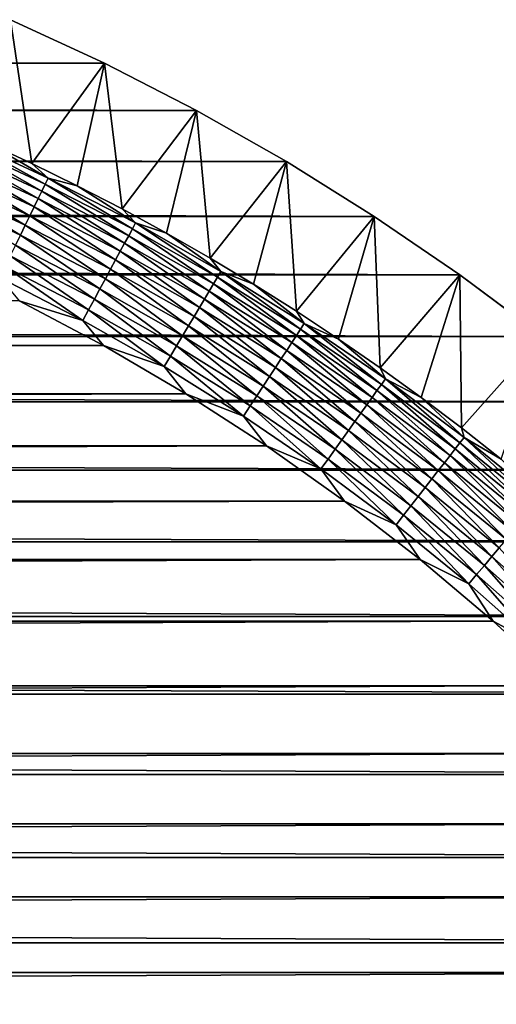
# Model space of a CAD drawing. Extents: x -260 to 260, y -882 to 882.
# Tile 233 of 234: x 219 to 232, y 849 to 876. Entities that reach past the tile are written whole.
import ezdxf

# ---------------------------------------------------------------- set-up
doc = ezdxf.new("R2010")
doc.units = 0
doc.header["$LTSCALE"] = 21.359881
for name, color, linetype in [('1', 7, 'CONTINUOUS'), ('2', 7, 'CONTINUOUS'), ('44', 7, 'CONTINUOUS'), ('55', 7, 'CONTINUOUS')]:
    doc.layers.add(name, color=color, linetype=linetype)

msp = doc.modelspace()

# ---------------------------------------------------------------- linework, layer by layer
at = {"layer": '1', "color": 7, "linetype": 'CONTINUOUS'}
for points in [[(219.149, 868.33), (-221.493, 867.085), (221.493, 867.085), (219.149, 868.33)], [(-221.493, 867.085), (-223.782, 865.742), (221.493, 867.085), (-221.493, 867.085)], [(221.493, 867.085), (-223.782, 865.742), (223.782, 865.742), (221.493, 867.085)], [(-223.782, 865.742), (-226.012, 864.302), (223.782, 865.742), (-223.782, 865.742)], [(223.782, 865.742), (-226.012, 864.302), (226.012, 864.302), (223.782, 865.742)], [(-226.012, 864.302), (-228.179, 862.77), (226.012, 864.302), (-226.012, 864.302)], [(226.012, 864.302), (-228.179, 862.77), (228.179, 862.77), (226.012, 864.302)], [(-228.179, 862.77), (-230.279, 861.146), (228.179, 862.77), (-228.179, 862.77)], [(228.179, 862.77), (-230.279, 861.146), (230.279, 861.146), (228.179, 862.77)], [(-230.279, 861.146), (-232.309, 859.436), (230.279, 861.146), (-230.279, 861.146)], [(230.279, 861.146), (-232.309, 859.436), (232.309, 859.436), (230.279, 861.146)], [(-232.309, 859.436), (-234.263, 857.64), (232.309, 859.436), (-232.309, 859.436)], [(232.309, 859.436), (-234.263, 857.64), (234.263, 857.64), (232.309, 859.436)], [(-234.263, 857.64), (-236.14, 855.763), (234.263, 857.64), (-234.263, 857.64)], [(234.263, 857.64), (-236.14, 855.763), (236.14, 855.763), (234.263, 857.64)], [(-236.14, 855.763), (-237.936, 853.809), (236.14, 855.763), (-236.14, 855.763)], [(236.14, 855.763), (-237.936, 853.809), (237.936, 853.809), (236.14, 855.763)], [(-237.936, 853.809), (-239.646, 851.779), (237.936, 853.809), (-237.936, 853.809)], [(237.936, 853.809), (-239.646, 851.779), (239.646, 851.779), (237.936, 853.809)], [(-239.646, 851.779), (-241.27, 849.679), (239.646, 851.779), (-239.646, 851.779)], [(239.646, 851.779), (-241.27, 849.679), (241.27, 849.679), (239.646, 851.779)], [(-241.27, 849.679), (-242.802, 847.512), (241.27, 849.679), (-241.27, 849.679)], [(241.27, 849.679), (-242.802, 847.512), (242.802, 847.512), (241.27, 849.679)]]:
    msp.add_3dface(points, dxfattribs=at)
at = {"layer": '2', "color": 7, "linetype": 'CONTINUOUS'}
for points in [[(-218.913, 876.135, -9), (221.519, 874.927, -9), (-221.518, 874.927, -9), (-218.913, 876.135, -9)], [(218.913, 876.135, -9), (221.519, 874.927, -9), (-218.913, 876.135, -9), (218.913, 876.135, -9)], [(-221.518, 874.927, -9), (224.072, 873.612, -9), (-224.072, 873.612, -9), (-221.518, 874.927, -9)], [(221.519, 874.927, -9), (224.072, 873.612, -9), (-221.518, 874.927, -9), (221.519, 874.927, -9)], [(-224.072, 873.612, -9), (226.569, 872.193, -9), (-226.569, 872.193, -9), (-224.072, 873.612, -9)], [(224.072, 873.612, -9), (226.569, 872.193, -9), (-224.072, 873.612, -9), (224.072, 873.612, -9)], [(-226.569, 872.193, -9), (229.006, 870.672, -9), (-229.006, 870.672, -9), (-226.569, 872.193, -9)], [(226.569, 872.193, -9), (229.006, 870.672, -9), (-226.569, 872.193, -9), (226.569, 872.193, -9)], [(-229.006, 870.672, -9), (231.377, 869.052, -9), (-231.377, 869.052, -9), (-229.006, 870.672, -9)], [(229.006, 870.672, -9), (231.377, 869.052, -9), (-229.006, 870.672, -9), (229.006, 870.672, -9)], [(-231.377, 869.052, -9), (233.68, 867.335, -9), (-233.68, 867.335, -9), (-231.377, 869.052, -9)], [(231.377, 869.052, -9), (233.68, 867.335, -9), (-231.377, 869.052, -9), (231.377, 869.052, -9)], [(-233.68, 867.335, -9), (235.91, 865.525, -9), (-235.91, 865.525, -9), (-233.68, 867.335, -9)], [(233.68, 867.335, -9), (235.91, 865.525, -9), (-233.68, 867.335, -9), (233.68, 867.335, -9)], [(-235.91, 865.525, -9), (238.062, 863.623, -9), (-238.062, 863.623, -9), (-235.91, 865.525, -9)], [(235.91, 865.525, -9), (238.062, 863.623, -9), (-235.91, 865.525, -9), (235.91, 865.525, -9)], [(-238.062, 863.623, -9), (240.135, 861.635, -9), (-240.135, 861.635, -9), (-238.062, 863.623, -9)], [(238.062, 863.623, -9), (240.135, 861.635, -9), (-238.062, 863.623, -9), (238.062, 863.623, -9)], [(-240.135, 861.635, -9), (242.123, 859.562, -9), (-242.123, 859.562, -9), (-240.135, 861.635, -9)], [(240.135, 861.635, -9), (242.123, 859.562, -9), (-240.135, 861.635, -9), (240.135, 861.635, -9)], [(-242.123, 859.562, -9), (244.025, 857.41, -9), (-244.025, 857.41, -9), (-242.123, 859.562, -9)], [(242.123, 859.562, -9), (244.025, 857.41, -9), (-242.123, 859.562, -9), (242.123, 859.562, -9)], [(-244.025, 857.41, -9), (245.835, 855.18, -9), (-245.835, 855.18, -9), (-244.025, 857.41, -9)], [(244.025, 857.41, -9), (245.835, 855.18, -9), (-244.025, 857.41, -9), (244.025, 857.41, -9)], [(-245.835, 855.18, -9), (247.552, 852.877, -9), (-247.552, 852.877, -9), (-245.835, 855.18, -9)], [(245.835, 855.18, -9), (247.552, 852.877, -9), (-245.835, 855.18, -9), (245.835, 855.18, -9)], [(-247.552, 852.877, -9), (249.172, 850.506, -9), (-249.172, 850.506, -9), (-247.552, 852.877, -9)], [(247.552, 852.877, -9), (249.172, 850.506, -9), (-247.552, 852.877, -9), (247.552, 852.877, -9)], [(-249.172, 850.506, -9), (250.693, 848.069, -9), (-250.693, 848.069, -9), (-249.172, 850.506, -9)], [(249.172, 850.506, -9), (250.693, 848.069, -9), (-249.172, 850.506, -9), (249.172, 850.506, -9)]]:
    msp.add_3dface(points, dxfattribs=at)
at = {"layer": '44', "color": 7, "linetype": 'CONTINUOUS'}
for points in [[(219.501, 872.145, -2.215), (218.913, 876.135, -9), (218.229, 872.736, -2.215), (219.501, 872.145, -2.215)], [(221.519, 874.927, -9), (218.913, 876.135, -9), (219.501, 872.145, -2.215), (221.519, 874.927, -9)], [(220.76, 871.526, -2.215), (221.519, 874.927, -9), (219.501, 872.145, -2.215), (220.76, 871.526, -2.215)], [(222.007, 870.881, -2.215), (221.519, 874.927, -9), (220.76, 871.526, -2.215), (222.007, 870.881, -2.215)], [(224.072, 873.612, -9), (221.519, 874.927, -9), (222.007, 870.881, -2.215), (224.072, 873.612, -9)], [(223.239, 870.21, -2.215), (224.072, 873.612, -9), (222.007, 870.881, -2.215), (223.239, 870.21, -2.215)], [(224.456, 869.513, -2.215), (224.072, 873.612, -9), (223.239, 870.21, -2.215), (224.456, 869.513, -2.215)], [(226.569, 872.193, -9), (224.072, 873.612, -9), (224.456, 869.513, -2.215), (226.569, 872.193, -9)], [(225.659, 868.79, -2.215), (226.569, 872.193, -9), (224.456, 869.513, -2.215), (225.659, 868.79, -2.215)], [(226.846, 868.042, -2.215), (226.569, 872.193, -9), (225.659, 868.79, -2.215), (226.846, 868.042, -2.215)], [(229.006, 870.672, -9), (226.569, 872.193, -9), (226.846, 868.042, -2.215), (229.006, 870.672, -9)], [(228.017, 867.268, -2.215), (229.006, 870.672, -9), (226.846, 868.042, -2.215), (228.017, 867.268, -2.215)], [(229.171, 866.47, -2.215), (229.006, 870.672, -9), (228.017, 867.268, -2.215), (229.171, 866.47, -2.215)], [(231.377, 869.052, -9), (229.006, 870.672, -9), (229.171, 866.47, -2.215), (231.377, 869.052, -9)], [(230.308, 865.648, -2.215), (231.377, 869.052, -9), (229.171, 866.47, -2.215), (230.308, 865.648, -2.215)], [(231.427, 864.801, -2.215), (231.377, 869.052, -9), (230.308, 865.648, -2.215), (231.427, 864.801, -2.215)], [(233.68, 867.335, -9), (231.377, 869.052, -9), (231.427, 864.801, -2.215), (233.68, 867.335, -9)], [(232.528, 863.932, -2.215), (233.68, 867.335, -9), (231.427, 864.801, -2.215), (232.528, 863.932, -2.215)]]:
    msp.add_3dface(points, dxfattribs=at)
at = {"layer": '55', "color": 7, "linetype": 'CONTINUOUS'}
for points in [[(217.326, 872.516, -1.367), (219.783, 871.377, -1.367), (217.411, 872.712, -1.633), (217.326, 872.516, -1.367)], [(217.411, 872.712, -1.633), (219.877, 871.569, -1.633), (217.488, 872.886, -1.917), (217.411, 872.712, -1.633)], [(217.411, 872.712, -1.633), (219.783, 871.377, -1.367), (219.877, 871.569, -1.633), (217.411, 872.712, -1.633)], [(218.229, 872.736, -2.215), (217.488, 872.886, -1.917), (219.96, 871.739, -1.917), (218.229, 872.736, -2.215)], [(217.488, 872.886, -1.917), (219.877, 871.569, -1.633), (219.96, 871.739, -1.917), (217.488, 872.886, -1.917)], [(219.501, 872.145, -2.215), (218.229, 872.736, -2.215), (219.96, 871.739, -1.917), (219.501, 872.145, -2.215)], [(217.231, 872.301, -1.12), (219.68, 871.166, -1.12), (217.326, 872.516, -1.367), (217.231, 872.301, -1.12)], [(217.326, 872.516, -1.367), (219.68, 871.166, -1.12), (219.783, 871.377, -1.367), (217.326, 872.516, -1.367)], [(217.128, 872.067, -0.894), (219.568, 870.936, -0.894), (217.231, 872.301, -1.12), (217.128, 872.067, -0.894)], [(217.231, 872.301, -1.12), (219.568, 870.936, -0.894), (219.68, 871.166, -1.12), (217.231, 872.301, -1.12)], [(220.76, 871.526, -2.215), (219.501, 872.145, -2.215), (219.96, 871.739, -1.917), (220.76, 871.526, -2.215)], [(216.902, 871.55, -0.511), (219.32, 870.429, -0.511), (217.018, 871.816, -0.69), (216.902, 871.55, -0.511)], [(217.018, 871.816, -0.69), (219.447, 870.69, -0.69), (217.128, 872.067, -0.894), (217.018, 871.816, -0.69)], [(217.018, 871.816, -0.69), (219.32, 870.429, -0.511), (219.447, 870.69, -0.69), (217.018, 871.816, -0.69)], [(217.128, 872.067, -0.894), (219.447, 870.69, -0.69), (219.568, 870.936, -0.894), (217.128, 872.067, -0.894)], [(216.779, 871.271, -0.357), (219.186, 870.156, -0.357), (216.902, 871.55, -0.511), (216.779, 871.271, -0.357)], [(216.902, 871.55, -0.511), (219.186, 870.156, -0.357), (219.32, 870.429, -0.511), (216.902, 871.55, -0.511)], [(219.783, 871.377, -1.367), (222.192, 870.137, -1.367), (219.877, 871.569, -1.633), (219.783, 871.377, -1.367)], [(219.877, 871.569, -1.633), (222.293, 870.325, -1.633), (219.96, 871.739, -1.917), (219.877, 871.569, -1.633)], [(219.877, 871.569, -1.633), (222.192, 870.137, -1.367), (222.293, 870.325, -1.633), (219.877, 871.569, -1.633)], [(220.76, 871.526, -2.215), (219.96, 871.739, -1.917), (222.384, 870.492, -1.917), (220.76, 871.526, -2.215)], [(219.96, 871.739, -1.917), (222.293, 870.325, -1.633), (222.384, 870.492, -1.917), (219.96, 871.739, -1.917)], [(216.779, 871.271, -0.357), (219.047, 869.871, -0.229), (219.186, 870.156, -0.357), (216.779, 871.271, -0.357)], [(219.68, 871.166, -1.12), (222.08, 869.93, -1.12), (219.783, 871.377, -1.367), (219.68, 871.166, -1.12)], [(219.783, 871.377, -1.367), (222.08, 869.93, -1.12), (222.192, 870.137, -1.367), (219.783, 871.377, -1.367)], [(222.007, 870.881, -2.215), (220.76, 871.526, -2.215), (222.384, 870.492, -1.917), (222.007, 870.881, -2.215)], [(219.568, 870.936, -0.894), (221.958, 869.705, -0.894), (219.68, 871.166, -1.12), (219.568, 870.936, -0.894)], [(219.68, 871.166, -1.12), (221.958, 869.705, -0.894), (222.08, 869.93, -1.12), (219.68, 871.166, -1.12)], [(219.447, 870.69, -0.69), (221.828, 869.465, -0.69), (219.568, 870.936, -0.894), (219.447, 870.69, -0.69)], [(219.568, 870.936, -0.894), (221.828, 869.465, -0.69), (221.958, 869.705, -0.894), (219.568, 870.936, -0.894)], [(223.239, 870.21, -2.215), (222.007, 870.881, -2.215), (222.384, 870.492, -1.917), (223.239, 870.21, -2.215)], [(219.32, 870.429, -0.511), (221.69, 869.209, -0.511), (219.447, 870.69, -0.69), (219.32, 870.429, -0.511)], [(219.447, 870.69, -0.69), (221.69, 869.209, -0.511), (221.828, 869.465, -0.69), (219.447, 870.69, -0.69)], [(222.293, 870.325, -1.633), (224.656, 868.982, -1.633), (222.384, 870.492, -1.917), (222.293, 870.325, -1.633)], [(223.239, 870.21, -2.215), (222.384, 870.492, -1.917), (224.753, 869.146, -1.917), (223.239, 870.21, -2.215)], [(222.384, 870.492, -1.917), (224.656, 868.982, -1.633), (224.753, 869.146, -1.917), (222.384, 870.492, -1.917)], [(219.186, 870.156, -0.357), (221.545, 868.941, -0.357), (219.32, 870.429, -0.511), (219.186, 870.156, -0.357)], [(219.32, 870.429, -0.511), (221.545, 868.941, -0.357), (221.69, 869.209, -0.511), (219.32, 870.429, -0.511)], [(222.192, 870.137, -1.367), (224.547, 868.799, -1.367), (222.293, 870.325, -1.633), (222.192, 870.137, -1.367)], [(222.293, 870.325, -1.633), (224.547, 868.799, -1.367), (224.656, 868.982, -1.633), (222.293, 870.325, -1.633)], [(224.456, 869.513, -2.215), (223.239, 870.21, -2.215), (224.753, 869.146, -1.917), (224.456, 869.513, -2.215)], [(219.047, 869.871, -0.229), (221.394, 868.663, -0.229), (219.186, 870.156, -0.357), (219.047, 869.871, -0.229)], [(219.186, 870.156, -0.357), (221.394, 868.663, -0.229), (221.545, 868.941, -0.357), (219.186, 870.156, -0.357)], [(221.958, 869.705, -0.894), (224.296, 868.377, -0.894), (222.08, 869.93, -1.12), (221.958, 869.705, -0.894)], [(222.08, 869.93, -1.12), (224.426, 868.597, -1.12), (222.192, 870.137, -1.367), (222.08, 869.93, -1.12)], [(222.08, 869.93, -1.12), (224.296, 868.377, -0.894), (224.426, 868.597, -1.12), (222.08, 869.93, -1.12)], [(222.192, 870.137, -1.367), (224.426, 868.597, -1.12), (224.547, 868.799, -1.367), (222.192, 870.137, -1.367)], [(218.904, 869.578, -0.129), (221.239, 868.376, -0.129), (219.047, 869.871, -0.229), (218.904, 869.578, -0.129)], [(219.047, 869.871, -0.229), (221.239, 868.376, -0.129), (221.394, 868.663, -0.229), (219.047, 869.871, -0.229)], [(221.828, 869.465, -0.69), (224.155, 868.142, -0.69), (221.958, 869.705, -0.894), (221.828, 869.465, -0.69)], [(221.958, 869.705, -0.894), (224.155, 868.142, -0.69), (224.296, 868.377, -0.894), (221.958, 869.705, -0.894)], [(218.757, 869.278, -0.057), (221.08, 868.083, -0.057), (218.904, 869.578, -0.129), (218.757, 869.278, -0.057)], [(218.904, 869.578, -0.129), (221.08, 868.083, -0.057), (221.239, 868.376, -0.129), (218.904, 869.578, -0.129)], [(221.69, 869.209, -0.511), (224.007, 867.893, -0.511), (221.828, 869.465, -0.69), (221.69, 869.209, -0.511)], [(221.828, 869.465, -0.69), (224.007, 867.893, -0.511), (224.155, 868.142, -0.69), (221.828, 869.465, -0.69)], [(225.659, 868.79, -2.215), (224.456, 869.513, -2.215), (224.753, 869.146, -1.917), (225.659, 868.79, -2.215)], [(218.609, 868.974, -0.014), (220.919, 867.785, -0.014), (218.757, 869.278, -0.057), (218.609, 868.974, -0.014)], [(218.757, 869.278, -0.057), (220.919, 867.785, -0.014), (221.08, 868.083, -0.057), (218.757, 869.278, -0.057)], [(221.545, 868.941, -0.357), (223.851, 867.631, -0.357), (221.69, 869.209, -0.511), (221.545, 868.941, -0.357)], [(221.69, 869.209, -0.511), (223.851, 867.631, -0.357), (224.007, 867.893, -0.511), (221.69, 869.209, -0.511)], [(224.656, 868.982, -1.633), (226.962, 867.543, -1.633), (224.753, 869.146, -1.917), (224.656, 868.982, -1.633)], [(225.659, 868.79, -2.215), (224.753, 869.146, -1.917), (227.065, 867.702, -1.917), (225.659, 868.79, -2.215)], [(224.753, 869.146, -1.917), (226.962, 867.543, -1.633), (227.065, 867.702, -1.917), (224.753, 869.146, -1.917)], [(218.609, 868.974, -0.014), (219.149, 868.33), (220.919, 867.785, -0.014), (218.609, 868.974, -0.014)], [(221.394, 868.663, -0.229), (223.689, 867.359, -0.229), (221.545, 868.941, -0.357), (221.394, 868.663, -0.229)], [(221.545, 868.941, -0.357), (223.689, 867.359, -0.229), (223.851, 867.631, -0.357), (221.545, 868.941, -0.357)], [(224.547, 868.799, -1.367), (226.845, 867.365, -1.367), (224.656, 868.982, -1.633), (224.547, 868.799, -1.367)], [(224.656, 868.982, -1.633), (226.845, 867.365, -1.367), (226.962, 867.543, -1.633), (224.656, 868.982, -1.633)], [(221.239, 868.376, -0.129), (223.522, 867.079, -0.129), (221.394, 868.663, -0.229), (221.239, 868.376, -0.129)], [(221.394, 868.663, -0.229), (223.522, 867.079, -0.129), (223.689, 867.359, -0.229), (221.394, 868.663, -0.229)], [(224.296, 868.377, -0.894), (226.576, 866.954, -0.894), (224.426, 868.597, -1.12), (224.296, 868.377, -0.894)], [(224.426, 868.597, -1.12), (226.716, 867.168, -1.12), (224.547, 868.799, -1.367), (224.426, 868.597, -1.12)], [(224.426, 868.597, -1.12), (226.576, 866.954, -0.894), (226.716, 867.168, -1.12), (224.426, 868.597, -1.12)], [(224.547, 868.799, -1.367), (226.716, 867.168, -1.12), (226.845, 867.365, -1.367), (224.547, 868.799, -1.367)], [(226.846, 868.042, -2.215), (225.659, 868.79, -2.215), (227.065, 867.702, -1.917), (226.846, 868.042, -2.215)], [(219.149, 868.33), (221.493, 867.085), (220.919, 867.785, -0.014), (219.149, 868.33)], [(221.08, 868.083, -0.057), (223.351, 866.792, -0.057), (221.239, 868.376, -0.129), (221.08, 868.083, -0.057)], [(221.239, 868.376, -0.129), (223.351, 866.792, -0.057), (223.522, 867.079, -0.129), (221.239, 868.376, -0.129)], [(224.155, 868.142, -0.69), (226.426, 866.724, -0.69), (224.296, 868.377, -0.894), (224.155, 868.142, -0.69)], [(224.296, 868.377, -0.894), (226.426, 866.724, -0.69), (226.576, 866.954, -0.894), (224.296, 868.377, -0.894)], [(220.919, 867.785, -0.014), (223.178, 866.501, -0.014), (221.08, 868.083, -0.057), (220.919, 867.785, -0.014)], [(221.08, 868.083, -0.057), (223.178, 866.501, -0.014), (223.351, 866.792, -0.057), (221.08, 868.083, -0.057)], [(224.007, 867.893, -0.511), (226.268, 866.481, -0.511), (224.155, 868.142, -0.69), (224.007, 867.893, -0.511)], [(224.155, 868.142, -0.69), (226.268, 866.481, -0.511), (226.426, 866.724, -0.69), (224.155, 868.142, -0.69)], [(228.017, 867.268, -2.215), (226.846, 868.042, -2.215), (227.065, 867.702, -1.917), (228.017, 867.268, -2.215)], [(220.919, 867.785, -0.014), (221.493, 867.085), (223.178, 866.501, -0.014), (220.919, 867.785, -0.014)], [(223.851, 867.631, -0.357), (226.101, 866.226, -0.357), (224.007, 867.893, -0.511), (223.851, 867.631, -0.357)], [(224.007, 867.893, -0.511), (226.101, 866.226, -0.357), (226.268, 866.481, -0.511), (224.007, 867.893, -0.511)], [(223.689, 867.359, -0.229), (225.928, 865.961, -0.229), (223.851, 867.631, -0.357), (223.689, 867.359, -0.229)], [(223.851, 867.631, -0.357), (225.928, 865.961, -0.229), (226.101, 866.226, -0.357), (223.851, 867.631, -0.357)], [(226.845, 867.365, -1.367), (229.081, 865.836, -1.367), (226.962, 867.543, -1.633), (226.845, 867.365, -1.367)], [(226.962, 867.543, -1.633), (229.206, 866.01, -1.633), (227.065, 867.702, -1.917), (226.962, 867.543, -1.633)], [(226.962, 867.543, -1.633), (229.081, 865.836, -1.367), (229.206, 866.01, -1.633), (226.962, 867.543, -1.633)], [(228.017, 867.268, -2.215), (227.065, 867.702, -1.917), (229.316, 866.165, -1.917), (228.017, 867.268, -2.215)], [(227.065, 867.702, -1.917), (229.206, 866.01, -1.633), (229.316, 866.165, -1.917), (227.065, 867.702, -1.917)], [(223.522, 867.079, -0.129), (225.75, 865.688, -0.129), (223.689, 867.359, -0.229), (223.522, 867.079, -0.129)], [(223.689, 867.359, -0.229), (225.75, 865.688, -0.129), (225.928, 865.961, -0.229), (223.689, 867.359, -0.229)], [(226.576, 866.954, -0.894), (228.796, 865.437, -0.894), (226.716, 867.168, -1.12), (226.576, 866.954, -0.894)], [(226.716, 867.168, -1.12), (228.945, 865.645, -1.12), (226.845, 867.365, -1.367), (226.716, 867.168, -1.12)], [(226.716, 867.168, -1.12), (228.796, 865.437, -0.894), (228.945, 865.645, -1.12), (226.716, 867.168, -1.12)], [(226.845, 867.365, -1.367), (228.945, 865.645, -1.12), (229.081, 865.836, -1.367), (226.845, 867.365, -1.367)], [(229.171, 866.47, -2.215), (228.017, 867.268, -2.215), (229.316, 866.165, -1.917), (229.171, 866.47, -2.215)], [(221.493, 867.085), (223.782, 865.742), (223.178, 866.501, -0.014), (221.493, 867.085)], [(223.351, 866.792, -0.057), (225.567, 865.409, -0.057), (223.522, 867.079, -0.129), (223.351, 866.792, -0.057)], [(223.522, 867.079, -0.129), (225.567, 865.409, -0.057), (225.75, 865.688, -0.129), (223.522, 867.079, -0.129)], [(226.426, 866.724, -0.69), (228.637, 865.214, -0.69), (226.576, 866.954, -0.894), (226.426, 866.724, -0.69)], [(226.576, 866.954, -0.894), (228.637, 865.214, -0.69), (228.796, 865.437, -0.894), (226.576, 866.954, -0.894)], [(223.178, 866.501, -0.014), (225.382, 865.126, -0.014), (223.351, 866.792, -0.057), (223.178, 866.501, -0.014)], [(223.351, 866.792, -0.057), (225.382, 865.126, -0.014), (225.567, 865.409, -0.057), (223.351, 866.792, -0.057)], [(226.268, 866.481, -0.511), (228.468, 864.978, -0.511), (226.426, 866.724, -0.69), (226.268, 866.481, -0.511)], [(226.426, 866.724, -0.69), (228.468, 864.978, -0.511), (228.637, 865.214, -0.69), (226.426, 866.724, -0.69)], [(223.178, 866.501, -0.014), (223.782, 865.742), (225.382, 865.126, -0.014), (223.178, 866.501, -0.014)], [(226.101, 866.226, -0.357), (228.291, 864.73, -0.357), (226.268, 866.481, -0.511), (226.101, 866.226, -0.357)], [(226.268, 866.481, -0.511), (228.291, 864.73, -0.357), (228.468, 864.978, -0.511), (226.268, 866.481, -0.511)], [(230.308, 865.648, -2.215), (229.171, 866.47, -2.215), (229.316, 866.165, -1.917), (230.308, 865.648, -2.215)], [(225.928, 865.961, -0.229), (228.108, 864.472, -0.229), (226.101, 866.226, -0.357), (225.928, 865.961, -0.229)], [(226.101, 866.226, -0.357), (228.108, 864.472, -0.229), (228.291, 864.73, -0.357), (226.101, 866.226, -0.357)], [(229.206, 866.01, -1.633), (231.384, 864.386, -1.633), (229.316, 866.165, -1.917), (229.206, 866.01, -1.633)], [(230.308, 865.648, -2.215), (229.316, 866.165, -1.917), (231.501, 864.536, -1.917), (230.308, 865.648, -2.215)], [(229.316, 866.165, -1.917), (231.384, 864.386, -1.633), (231.501, 864.536, -1.917), (229.316, 866.165, -1.917)], [(225.75, 865.688, -0.129), (227.918, 864.207, -0.129), (225.928, 865.961, -0.229), (225.75, 865.688, -0.129)], [(225.928, 865.961, -0.229), (227.918, 864.207, -0.129), (228.108, 864.472, -0.229), (225.928, 865.961, -0.229)], [(228.945, 865.645, -1.12), (231.109, 864.031, -1.12), (229.081, 865.836, -1.367), (228.945, 865.645, -1.12)], [(229.081, 865.836, -1.367), (231.253, 864.217, -1.367), (229.206, 866.01, -1.633), (229.081, 865.836, -1.367)], [(229.081, 865.836, -1.367), (231.109, 864.031, -1.12), (231.253, 864.217, -1.367), (229.081, 865.836, -1.367)], [(229.206, 866.01, -1.633), (231.253, 864.217, -1.367), (231.384, 864.386, -1.633), (229.206, 866.01, -1.633)], [(223.782, 865.742), (226.012, 864.302), (225.382, 865.126, -0.014), (223.782, 865.742)], [(225.567, 865.409, -0.057), (227.724, 863.935, -0.057), (225.75, 865.688, -0.129), (225.567, 865.409, -0.057)], [(225.75, 865.688, -0.129), (227.724, 863.935, -0.057), (227.918, 864.207, -0.129), (225.75, 865.688, -0.129)], [(228.796, 865.437, -0.894), (230.952, 863.83, -0.894), (228.945, 865.645, -1.12), (228.796, 865.437, -0.894)], [(228.945, 865.645, -1.12), (230.952, 863.83, -0.894), (231.109, 864.031, -1.12), (228.945, 865.645, -1.12)], [(231.427, 864.801, -2.215), (230.308, 865.648, -2.215), (231.501, 864.536, -1.917), (231.427, 864.801, -2.215)], [(225.382, 865.126, -0.014), (227.527, 863.66, -0.014), (225.567, 865.409, -0.057), (225.382, 865.126, -0.014)], [(225.567, 865.409, -0.057), (227.527, 863.66, -0.014), (227.724, 863.935, -0.057), (225.567, 865.409, -0.057)], [(228.637, 865.214, -0.69), (230.783, 863.614, -0.69), (228.796, 865.437, -0.894), (228.637, 865.214, -0.69)], [(228.796, 865.437, -0.894), (230.783, 863.614, -0.69), (230.952, 863.83, -0.894), (228.796, 865.437, -0.894)], [(225.382, 865.126, -0.014), (226.012, 864.302), (227.527, 863.66, -0.014), (225.382, 865.126, -0.014)], [(228.468, 864.978, -0.511), (230.605, 863.385, -0.511), (228.637, 865.214, -0.69), (228.468, 864.978, -0.511)], [(228.637, 865.214, -0.69), (230.605, 863.385, -0.511), (230.783, 863.614, -0.69), (228.637, 865.214, -0.69)], [(228.108, 864.472, -0.229), (230.224, 862.894, -0.229), (228.291, 864.73, -0.357), (228.108, 864.472, -0.229)], [(228.291, 864.73, -0.357), (230.418, 863.144, -0.357), (228.468, 864.978, -0.511), (228.291, 864.73, -0.357)], [(228.291, 864.73, -0.357), (230.224, 862.894, -0.229), (230.418, 863.144, -0.357), (228.291, 864.73, -0.357)], [(228.468, 864.978, -0.511), (230.418, 863.144, -0.357), (230.605, 863.385, -0.511), (228.468, 864.978, -0.511)], [(232.528, 863.932, -2.215), (231.427, 864.801, -2.215), (231.501, 864.536, -1.917), (232.528, 863.932, -2.215)], [(227.918, 864.207, -0.129), (230.023, 862.637, -0.129), (228.108, 864.472, -0.229), (227.918, 864.207, -0.129)], [(228.108, 864.472, -0.229), (230.023, 862.637, -0.129), (230.224, 862.894, -0.229), (228.108, 864.472, -0.229)], [(231.384, 864.386, -1.633), (233.494, 862.672, -1.633), (231.501, 864.536, -1.917), (231.384, 864.386, -1.633)], [(232.528, 863.932, -2.215), (231.501, 864.536, -1.917), (233.617, 862.817, -1.917), (232.528, 863.932, -2.215)], [(231.501, 864.536, -1.917), (233.494, 862.672, -1.633), (233.617, 862.817, -1.917), (231.501, 864.536, -1.917)], [(226.012, 864.302), (228.179, 862.77), (227.527, 863.66, -0.014), (226.012, 864.302)], [(227.724, 863.935, -0.057), (229.818, 862.374, -0.057), (227.918, 864.207, -0.129), (227.724, 863.935, -0.057)], [(227.918, 864.207, -0.129), (229.818, 862.374, -0.057), (230.023, 862.637, -0.129), (227.918, 864.207, -0.129)], [(231.109, 864.031, -1.12), (233.204, 862.33, -1.12), (231.253, 864.217, -1.367), (231.109, 864.031, -1.12)], [(231.253, 864.217, -1.367), (233.356, 862.51, -1.367), (231.384, 864.386, -1.633), (231.253, 864.217, -1.367)], [(231.253, 864.217, -1.367), (233.204, 862.33, -1.12), (233.356, 862.51, -1.367), (231.253, 864.217, -1.367)], [(231.384, 864.386, -1.633), (233.356, 862.51, -1.367), (233.494, 862.672, -1.633), (231.384, 864.386, -1.633)], [(227.527, 863.66, -0.014), (229.61, 862.107, -0.014), (227.724, 863.935, -0.057), (227.527, 863.66, -0.014)], [(227.724, 863.935, -0.057), (229.61, 862.107, -0.014), (229.818, 862.374, -0.057), (227.724, 863.935, -0.057)], [(230.952, 863.83, -0.894), (233.039, 862.135, -0.894), (231.109, 864.031, -1.12), (230.952, 863.83, -0.894)], [(231.109, 864.031, -1.12), (233.039, 862.135, -0.894), (233.204, 862.33, -1.12), (231.109, 864.031, -1.12)], [(227.527, 863.66, -0.014), (228.179, 862.77), (229.61, 862.107, -0.014), (227.527, 863.66, -0.014)], [(230.605, 863.385, -0.511), (232.674, 861.704, -0.511), (230.783, 863.614, -0.69), (230.605, 863.385, -0.511)], [(230.783, 863.614, -0.69), (232.862, 861.926, -0.69), (230.952, 863.83, -0.894), (230.783, 863.614, -0.69)], [(230.783, 863.614, -0.69), (232.674, 861.704, -0.511), (232.862, 861.926, -0.69), (230.783, 863.614, -0.69)], [(230.952, 863.83, -0.894), (232.862, 861.926, -0.69), (233.039, 862.135, -0.894), (230.952, 863.83, -0.894)], [(230.418, 863.144, -0.357), (232.477, 861.472, -0.357), (230.605, 863.385, -0.511), (230.418, 863.144, -0.357)], [(230.605, 863.385, -0.511), (232.477, 861.472, -0.357), (232.674, 861.704, -0.511), (230.605, 863.385, -0.511)], [(230.224, 862.894, -0.229), (232.273, 861.23, -0.229), (230.418, 863.144, -0.357), (230.224, 862.894, -0.229)], [(230.418, 863.144, -0.357), (232.273, 861.23, -0.229), (232.477, 861.472, -0.357), (230.418, 863.144, -0.357)], [(230.023, 862.637, -0.129), (232.062, 860.982, -0.129), (230.224, 862.894, -0.229), (230.023, 862.637, -0.129)], [(230.224, 862.894, -0.229), (232.062, 860.982, -0.129), (232.273, 861.23, -0.229), (230.224, 862.894, -0.229)], [(228.179, 862.77), (230.279, 861.146), (229.61, 862.107, -0.014), (228.179, 862.77)], [(229.818, 862.374, -0.057), (231.846, 860.727, -0.057), (230.023, 862.637, -0.129), (229.818, 862.374, -0.057)], [(230.023, 862.637, -0.129), (231.846, 860.727, -0.057), (232.062, 860.982, -0.129), (230.023, 862.637, -0.129)], [(229.61, 862.107, -0.014), (231.627, 860.469, -0.014), (229.818, 862.374, -0.057), (229.61, 862.107, -0.014)], [(229.818, 862.374, -0.057), (231.627, 860.469, -0.014), (231.846, 860.727, -0.057), (229.818, 862.374, -0.057)], [(229.61, 862.107, -0.014), (230.279, 861.146), (231.627, 860.469, -0.014), (229.61, 862.107, -0.014)], [(232.273, 861.23, -0.229), (234.251, 859.483, -0.229), (232.477, 861.472, -0.357), (232.273, 861.23, -0.229)], [(232.062, 860.982, -0.129), (234.03, 859.243, -0.129), (232.273, 861.23, -0.229), (232.062, 860.982, -0.129)], [(232.273, 861.23, -0.229), (234.03, 859.243, -0.129), (234.251, 859.483, -0.229), (232.273, 861.23, -0.229)], [(230.279, 861.146), (232.309, 859.436), (231.627, 860.469, -0.014), (230.279, 861.146)], [(231.846, 860.727, -0.057), (233.804, 858.998, -0.057), (232.062, 860.982, -0.129), (231.846, 860.727, -0.057)], [(232.062, 860.982, -0.129), (233.804, 858.998, -0.057), (234.03, 859.243, -0.129), (232.062, 860.982, -0.129)], [(231.627, 860.469, -0.014), (233.575, 858.749, -0.014), (231.846, 860.727, -0.057), (231.627, 860.469, -0.014)], [(231.846, 860.727, -0.057), (233.575, 858.749, -0.014), (233.804, 858.998, -0.057), (231.846, 860.727, -0.057)], [(231.627, 860.469, -0.014), (232.309, 859.436), (233.575, 858.749, -0.014), (231.627, 860.469, -0.014)], [(232.309, 859.436), (234.263, 857.64), (233.575, 858.749, -0.014), (232.309, 859.436)]]:
    msp.add_3dface(points, dxfattribs=at)

doc.saveas('drawing.dxf')
